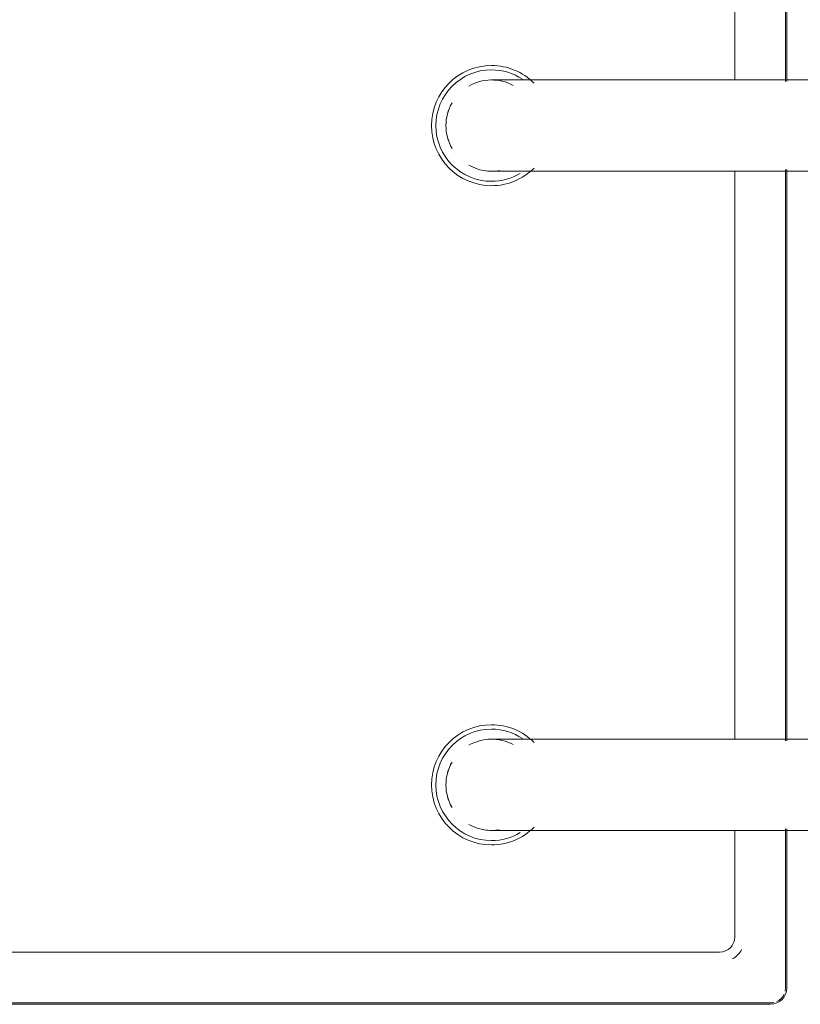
# Model space of a CAD drawing. Header units: millimetres. Extents: x -281 to 121694, y -16481 to 65128.
# Tile 227 of 256: x 17237 to 17391, y 48511 to 48705. Entities that reach past the tile are written whole.
import ezdxf

# ---------------------------------------------------------------- set-up
doc = ezdxf.new("R2010")
doc.units = ezdxf.units.MM
for name, color, linetype, lineweight in [('A--L$01A__Algemeen', 7, 'Continuous', 5), ('A--L74__VasteSanitaireVoorz', 1, 'Continuous', 5), ('A--L82__LosseGebruikersInvent', 1, 'Continuous', 5)]:
    doc.layers.add(name, color=color, linetype=linetype, lineweight=lineweight)

# ---------------------------------------------------------------- blocks, each defined once
blk = doc.blocks.new('NLRS_82_FU_UN_spoekbak_gen_kad - spoelbak dxbxh 900x1200x957-V392-L_80_ 13')
at = {"layer": 'A--L$01A__Algemeen'}
for p, q in [((-170, -149.05), (-8.69, -149.05)), ((8.69, -149.05), (121.31, -149.05)), ((138.69, -149.05), (170, -149.05)), ((173.28, -152.32), (173.28, -492.32))]:
    blk.add_line(p, q, dxfattribs=at)
blk.add_arc((170, -152.32), 3.28, 360, 90, dxfattribs=at)
at = {"layer": 'A--L74__VasteSanitaireVoorz'}
for p, q in [((-9, -87.32), (-9, -177.32)), ((9, -177.32), (9, -87.32)), ((121, -87.32), (121, -177.32)), ((139, -177.32), (139, -87.32)), ((-170, -149.32), (-8.69, -149.32)), ((8.69, -149.32), (121.31, -149.32)), ((138.69, -149.32), (170, -149.32)), ((173, -152.32), (173, -492.32)), ((-9, -159.32), (-160, -159.32)), ((121, -159.32), (9, -159.32)), ((160, -159.32), (139, -159.32)), ((163, -482.32), (163, -162.32))]:
    blk.add_line(p, q, dxfattribs=at)
at = {"layer": 'A--L74__VasteSanitaireVoorz', "flags": 128}
for points in [[(-9, -177.32), (-9, -178.52), (-9, -179.72), (-9, -180.92), (-9, -182.1), (-9, -183.28), (-9, -184.46), (-9, -185.61), (-9, -186.76), (-9, -187.89), (-9, -189.01), (-9, -190.1), (-9, -191.18), (-9, -192.23), (-9, -193.26), (-9, -194.26), (-9, -195.24), (-9, -196.19), (-9, -197.11), (-9, -197.99), (-9, -198.84), (-9, -199.66), (-9, -200.45), (-9, -201.19), (-9, -201.9), (-9, -202.57), (-9, -203.2), (-9, -203.78), (-9, -204.33), (-9, -204.83), (-9, -205.29), (-9, -205.7), (-9, -206.06), (-9, -206.39), (-9, -206.66), (-9, -206.89), (-9, -207.07), (-9, -207.2), (-9, -207.29), (-9, -207.32)], [(9, -207.32), (9, -207.3), (9, -207.23), (9, -207.11), (9, -206.94), (9, -206.73), (9, -206.46), (9, -206.16), (9, -205.8), (9, -205.4), (9, -204.96), (9, -204.47), (9, -203.93), (9, -203.36), (9, -202.74), (9, -202.08), (9, -201.39), (9, -200.65), (9, -199.88), (9, -199.07), (9, -198.23), (9, -197.35), (9, -196.44), (9, -195.5), (9, -194.53), (9, -193.53), (9, -192.51), (9, -191.46), (9, -190.39), (9, -189.3), (9, -188.19), (9, -187.07), (9, -185.93), (9, -184.77), (9, -183.6), (9, -182.42), (9, -181.24), (9, -180.04), (9, -178.85), (9, -177.65), (9, -177.32)], [(121, -177.32), (121, -178.52), (121, -179.72), (121, -180.92), (121, -182.1), (121, -183.28), (121, -184.46), (121, -185.61), (121, -186.76), (121, -187.89), (121, -189.01), (121, -190.1), (121, -191.18), (121, -192.23), (121, -193.26), (121, -194.26), (121, -195.24), (121, -196.19), (121, -197.11), (121, -197.99), (121, -198.84), (121, -199.66), (121, -200.45), (121, -201.19), (121, -201.9), (121, -202.57), (121, -203.2), (121, -203.78), (121, -204.33), (121, -204.83), (121, -205.29), (121, -205.7), (121, -206.06), (121, -206.39), (121, -206.66), (121, -206.89), (121, -207.07), (121, -207.2), (121, -207.29), (121, -207.32)], [(139, -207.32), (139, -207.3), (139, -207.23), (139, -207.11), (139, -206.94), (139, -206.73), (139, -206.46), (139, -206.16), (139, -205.8), (139, -205.4), (139, -204.96), (139, -204.47), (139, -203.93), (139, -203.36), (139, -202.74), (139, -202.08), (139, -201.39), (139, -200.65), (139, -199.88), (139, -199.07), (139, -198.23), (139, -197.35), (139, -196.44), (139, -195.5), (139, -194.53), (139, -193.53), (139, -192.51), (139, -191.46), (139, -190.39), (139, -189.3), (139, -188.19), (139, -187.07), (139, -185.93), (139, -184.77), (139, -183.6), (139, -182.42), (139, -181.24), (139, -180.04), (139, -178.85), (139, -177.65), (139, -177.32)]]:
    blk.add_lwpolyline(points, dxfattribs=at)
at = {"layer": 'A--L74__VasteSanitaireVoorz'}
for centre, radius, start, end in [((170, -152.32), 3, 77.1429, 90), ((170, -152.32), 3, 25.7143, 64.2857), ((170, -152.32), 3, 0, 12.8571), ((160, -162.32), 5, 30, 60), ((160, -162.32), 3, 0, 90), ((0, -207.32), 11.85, 135, 180), ((0, -207.32), 11.85, 360, 45), ((130, -207.32), 11.85, 135, 180), ((130, -207.32), 11.85, 360, 45), ((0, -207.32), 10.99, 146.2286, 180), ((0, -207.32), 10.99, 360, 30.9909), ((130, -207.32), 10.99, 146.2286, 180), ((130, -207.32), 10.99, 360, 30.9909), ((0, -207.32), 9, 151.7628, 210), ((130, -207.32), 9, 151.7628, 210), ((0, -207.32), 9, 330, 10.5797), ((130, -207.32), 9, 330, 10.5797), ((0, -207.32), 11.85, 180, 360), ((0, -207.32), 10.99, 180, 360), ((0, -207.32), 9, 350.8703, 360), ((130, -207.32), 11.85, 180, 360), ((130, -207.32), 10.99, 180, 360), ((130, -207.32), 9, 350.8703, 360), ((0, -207.32), 9, 240.0008, 270), ((0, -207.32), 9, 240, 300), ((0, -207.32), 9, 270, 299.9992), ((130, -207.32), 9, 240.0008, 270), ((130, -207.32), 9, 240, 300), ((130, -207.32), 9, 270, 299.9992)]:
    blk.add_arc(centre, radius, start, end, dxfattribs=at)

msp = doc.modelspace()

# ---------------------------------------------------------------- block references
at = {"layer": 'A--L82__LosseGebruikersInvent', "rotation": 270.0000000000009}
msp.add_blockref('NLRS_82_FU_UN_spoekbak_gen_kad - spoelbak dxbxh 900x1200x957-V392-L_80_ 13', (17537.32, 48684.25), dxfattribs=at)

doc.saveas('drawing.dxf')
